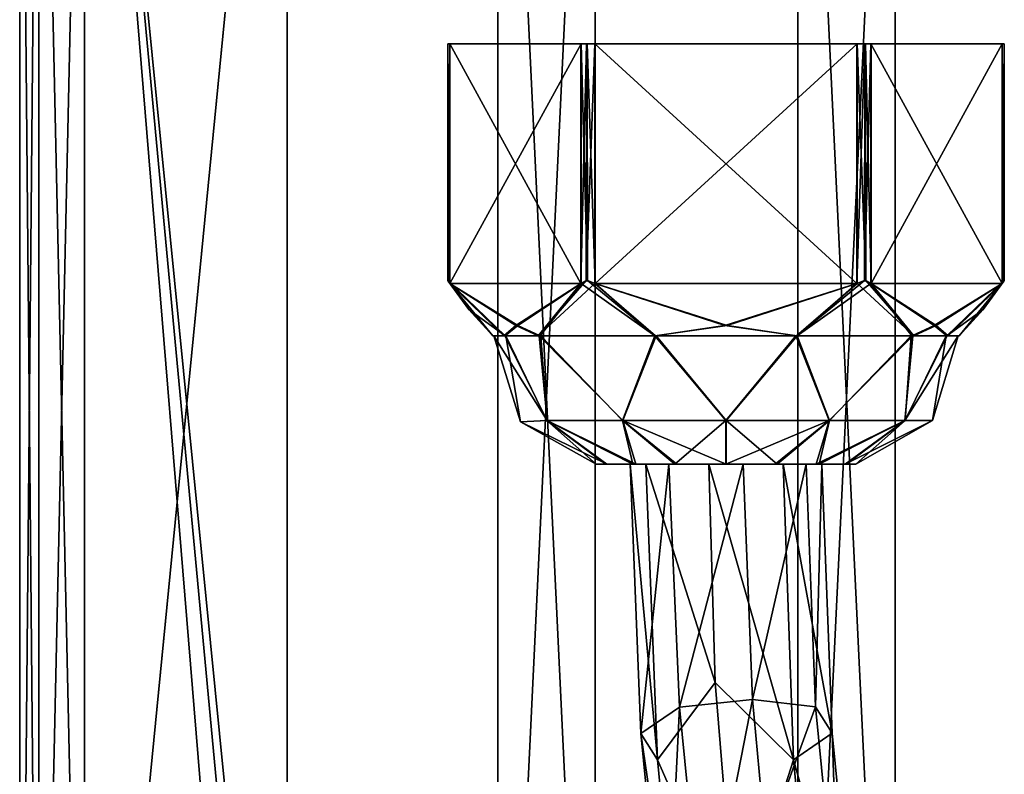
# Model space of a CAD drawing. Header units: millimetres. Extents: x -25 to 25, y -260 to 12.
# Tile 62 of 96: x -24 to 6, y -53 to -30. Entities that reach past the tile are written whole.
import ezdxf

# ---------------------------------------------------------------- set-up
doc = ezdxf.new("R2010")
doc.units = ezdxf.units.MM
doc.header["$LTSCALE"] = 65.185185
for name, color, linetype in [('10', 7, 'CONTINUOUS'), ('103', 7, 'CONTINUOUS'), ('1043', 7, 'CONTINUOUS'), ('1044', 7, 'CONTINUOUS'), ('1046', 7, 'CONTINUOUS'), ('1047', 7, 'CONTINUOUS'), ('1053', 7, 'CONTINUOUS'), ('1054', 7, 'CONTINUOUS'), ('1055', 7, 'CONTINUOUS'), ('1057', 7, 'CONTINUOUS'), ('1088', 7, 'CONTINUOUS'), ('1089', 7, 'CONTINUOUS'), ('11', 7, 'CONTINUOUS'), ('2', 7, 'CONTINUOUS'), ('27', 7, 'CONTINUOUS'), ('28', 7, 'CONTINUOUS'), ('3', 7, 'CONTINUOUS'), ('33', 7, 'CONTINUOUS'), ('34', 7, 'CONTINUOUS'), ('45', 7, 'CONTINUOUS'), ('5', 7, 'CONTINUOUS'), ('55', 7, 'CONTINUOUS'), ('57', 7, 'CONTINUOUS'), ('58', 7, 'CONTINUOUS'), ('59', 7, 'CONTINUOUS'), ('6', 7, 'CONTINUOUS'), ('71', 7, 'CONTINUOUS'), ('72', 7, 'CONTINUOUS'), ('778', 7, 'CONTINUOUS'), ('779', 7, 'CONTINUOUS'), ('78', 7, 'CONTINUOUS'), ('780', 7, 'CONTINUOUS'), ('781', 7, 'CONTINUOUS'), ('782', 7, 'CONTINUOUS'), ('783', 7, 'CONTINUOUS'), ('784', 7, 'CONTINUOUS'), ('785', 7, 'CONTINUOUS'), ('786', 7, 'CONTINUOUS'), ('787', 7, 'CONTINUOUS'), ('788', 7, 'CONTINUOUS'), ('789', 7, 'CONTINUOUS'), ('79', 7, 'CONTINUOUS'), ('790', 7, 'CONTINUOUS'), ('791', 7, 'CONTINUOUS'), ('792', 7, 'CONTINUOUS'), ('793', 7, 'CONTINUOUS'), ('87', 7, 'CONTINUOUS'), ('9', 7, 'CONTINUOUS')]:
    doc.layers.add(name, color=color, linetype=linetype)

msp = doc.modelspace()

# ---------------------------------------------------------------- linework, layer by layer
at = {"layer": '10', "color": 7, "linetype": 'CONTINUOUS'}
for points in [[(2.5, -10.2, -22.5), (2.5, -73, -22.5), (-0.5, -10.2, -22.5), (2.5, -10.2, -22.5)], [(-0.5, -10.2, -22.5), (2.5, -73, -22.5), (-0.5, -73, -22.5), (-0.5, -10.2, -22.5)]]:
    msp.add_3dface(points, dxfattribs=at)
at = {"layer": '103', "color": 7, "linetype": 'CONTINUOUS'}
for points in [[(-24.5, -74, -20.5), (-24.5, -10, -20.5), (-23.914, -10, -21.914), (-24.5, -74, -20.5)], [(-23.914, -74, -21.914), (-24.5, -74, -20.5), (-23.914, -10, -21.914), (-23.914, -74, -21.914)], [(-22.5, -74, -22.5), (-23.914, -74, -21.914), (-22.5, -10, -22.5), (-22.5, -74, -22.5)], [(-22.5, -10, -22.5), (-23.914, -74, -21.914), (-23.914, -10, -21.914), (-22.5, -10, -22.5)]]:
    msp.add_3dface(points, dxfattribs=at)
at = {"layer": '1043', "color": 7, "linetype": 'CONTINUOUS'}
for points in [[(2.5, -10.2, 157.8), (2.5, -73, 157.8), (2.5, -10.2, 134), (2.5, -10.2, 157.8)], [(2.5, -10.2, 134), (2.5, -73, 157.8), (2.5, -73, 134), (2.5, -10.2, 134)]]:
    msp.add_3dface(points, dxfattribs=at)
at = {"layer": '1044', "color": 7, "linetype": 'CONTINUOUS'}
for points in [[(-0.5, -73, 157.8), (-0.5, -10.2, 157.8), (-0.5, -73, 134), (-0.5, -73, 157.8)], [(-0.5, -73, 134), (-0.5, -10.2, 157.8), (-0.5, -10.2, 134), (-0.5, -73, 134)]]:
    msp.add_3dface(points, dxfattribs=at)
at = {"layer": '1046', "color": 7, "linetype": 'CONTINUOUS'}
for points in [[(2.5, -73, 157.8), (2.5, -10.2, 157.8), (-0.5, -73, 157.8), (2.5, -73, 157.8)], [(-0.5, -73, 157.8), (2.5, -10.2, 157.8), (-0.5, -10.2, 157.8), (-0.5, -73, 157.8)]]:
    msp.add_3dface(points, dxfattribs=at)
at = {"layer": '1047', "color": 7, "linetype": 'CONTINUOUS'}
for points in [[(2.5, -10.2, 134), (2.5, -73, 134), (-0.5, -10.2, 134), (2.5, -10.2, 134)], [(2.5, -73, 134), (-0.5, -73, 134), (-0.5, -10.2, 134), (2.5, -73, 134)]]:
    msp.add_3dface(points, dxfattribs=at)
at = {"layer": '1053', "color": 7, "linetype": 'CONTINUOUS'}
for points in [[(-6.75, -10.2, 157.8), (-6.75, -73, 157.8), (-6.75, -10.2, 134), (-6.75, -10.2, 157.8)], [(-6.75, -10.2, 134), (-6.75, -73, 157.8), (-6.75, -73, 134), (-6.75, -10.2, 134)]]:
    msp.add_3dface(points, dxfattribs=at)
at = {"layer": '1054', "color": 7, "linetype": 'CONTINUOUS'}
for points in [[(-9.75, -73, 157.8), (-9.75, -10.2, 157.8), (-9.75, -73, 134), (-9.75, -73, 157.8)], [(-9.75, -73, 134), (-9.75, -10.2, 157.8), (-9.75, -10.2, 134), (-9.75, -73, 134)]]:
    msp.add_3dface(points, dxfattribs=at)
at = {"layer": '1055', "color": 7, "linetype": 'CONTINUOUS'}
for points in [[(-6.75, -73, 157.8), (-6.75, -10.2, 157.8), (-9.75, -73, 157.8), (-6.75, -73, 157.8)], [(-9.75, -73, 157.8), (-6.75, -10.2, 157.8), (-9.75, -10.2, 157.8), (-9.75, -73, 157.8)]]:
    msp.add_3dface(points, dxfattribs=at)
at = {"layer": '1057', "color": 7, "linetype": 'CONTINUOUS'}
for points in [[(-6.75, -10.2, 134), (-6.75, -73, 134), (-9.75, -10.2, 134), (-6.75, -10.2, 134)], [(-6.75, -73, 134), (-9.75, -73, 134), (-9.75, -10.2, 134), (-6.75, -73, 134)]]:
    msp.add_3dface(points, dxfattribs=at)
at = {"layer": '1088', "color": 7, "linetype": 'CONTINUOUS'}
for points in [[(-9.06, -42.354, 175.006), (-8.235, -42.315, 178.192), (-9.878, -39.7, 175.006), (-9.06, -42.354, 175.006)], [(-9.878, -39.7, 175.006), (-8.235, -42.315, 178.192), (-9.535, -39.7, 177.189), (-9.878, -39.7, 175.006)], [(-9.535, -39.7, 177.189), (-8.235, -42.315, 178.192), (-8.48, -39.7, 179.25), (-9.535, -39.7, 177.189)], [(-8.235, -42.315, 178.192), (-5.9, -42.315, 180.523), (-8.48, -39.7, 179.25), (-8.235, -42.315, 178.192)], [(-8.48, -39.7, 179.25), (-5.9, -42.315, 180.523), (-4.867, -39.7, 181.83), (-8.48, -39.7, 179.25)], [(-5.9, -42.315, 180.523), (-2.712, -42.315, 181.374), (-4.867, -39.7, 181.83), (-5.9, -42.315, 180.523)], [(-4.867, -39.7, 181.83), (-2.712, -42.315, 181.374), (-0.524, -39.7, 181.816), (-4.867, -39.7, 181.83)], [(-2.712, -42.315, 181.374), (0.474, -42.315, 180.517), (-0.524, -39.7, 181.816), (-2.712, -42.315, 181.374)], [(-0.524, -39.7, 181.816), (0.474, -42.315, 180.517), (2.998, -39.7, 179.313), (-0.524, -39.7, 181.816)], [(0.474, -42.315, 180.517), (2.805, -42.315, 178.182), (2.998, -39.7, 179.313), (0.474, -42.315, 180.517)], [(2.805, -42.315, 178.182), (3.655, -42.317, 174.994), (4.075, -39.7, 177.266), (2.805, -42.315, 178.182)], [(2.998, -39.7, 179.313), (2.805, -42.315, 178.182), (4.075, -39.7, 177.266), (2.998, -39.7, 179.313)], [(4.075, -39.7, 177.266), (3.655, -42.317, 174.994), (4.443, -39.7, 174.994), (4.075, -39.7, 177.266)], [(-9.06, -42.354, 175.006), (-6.391, -43.666, 176.582), (-8.235, -42.315, 178.192), (-9.06, -42.354, 175.006)], [(-6.717, -43.666, 175.003), (-6.391, -43.666, 176.582), (-9.06, -42.354, 175.006), (-6.717, -43.666, 175.003)], [(-6.391, -43.666, 176.582), (-5.502, -43.666, 177.872), (-8.235, -42.315, 178.192), (-6.391, -43.666, 176.582)], [(-8.235, -42.315, 178.192), (-5.502, -43.666, 177.872), (-5.9, -42.315, 180.523), (-8.235, -42.315, 178.192)], [(-4.234, -43.666, 178.701), (-2.714, -43.666, 179), (-5.9, -42.315, 180.523), (-4.234, -43.666, 178.701)], [(-5.9, -42.315, 180.523), (-2.714, -43.666, 179), (-2.712, -42.315, 181.374), (-5.9, -42.315, 180.523)], [(-5.502, -43.666, 177.872), (-4.234, -43.666, 178.701), (-5.9, -42.315, 180.523), (-5.502, -43.666, 177.872)], [(-2.714, -43.666, 179), (-1.135, -43.666, 178.674), (-2.712, -42.315, 181.374), (-2.714, -43.666, 179)], [(-2.712, -42.315, 181.374), (-1.135, -43.666, 178.674), (0.474, -42.315, 180.517), (-2.712, -42.315, 181.374)], [(-1.135, -43.666, 178.674), (0.156, -43.666, 177.782), (0.474, -42.315, 180.517), (-1.135, -43.666, 178.674)], [(0.156, -43.666, 177.782), (0.985, -43.666, 176.514), (2.805, -42.315, 178.182), (0.156, -43.666, 177.782)], [(0.474, -42.315, 180.517), (0.156, -43.666, 177.782), (2.805, -42.315, 178.182), (0.474, -42.315, 180.517)], [(0.985, -43.666, 176.514), (1.283, -43.666, 174.997), (2.805, -42.315, 178.182), (0.985, -43.666, 176.514)], [(2.805, -42.315, 178.182), (1.283, -43.666, 174.997), (3.655, -42.317, 174.994), (2.805, -42.315, 178.182)]]:
    msp.add_3dface(points, dxfattribs=at)
at = {"layer": '1089', "color": 7, "linetype": 'CONTINUOUS'}
for points in [[(-9.06, -42.354, 175.006), (-9.878, -39.7, 175.006), (-9.51, -39.7, 172.734), (-9.06, -42.354, 175.006)], [(-8.24, -42.315, 171.818), (-9.06, -42.354, 175.006), (-9.51, -39.7, 172.734), (-8.24, -42.315, 171.818)], [(-8.433, -39.7, 170.687), (-8.24, -42.315, 171.818), (-9.51, -39.7, 172.734), (-8.433, -39.7, 170.687)], [(-5.909, -42.315, 169.483), (-8.24, -42.315, 171.818), (-8.433, -39.7, 170.687), (-5.909, -42.315, 169.483)], [(-4.911, -39.7, 168.184), (-5.909, -42.315, 169.483), (-8.433, -39.7, 170.687), (-4.911, -39.7, 168.184)], [(-2.723, -42.315, 168.626), (-5.909, -42.315, 169.483), (-4.911, -39.7, 168.184), (-2.723, -42.315, 168.626)], [(-0.568, -39.7, 168.17), (-2.723, -42.315, 168.626), (-4.911, -39.7, 168.184), (-0.568, -39.7, 168.17)], [(0.465, -42.315, 169.477), (-2.723, -42.315, 168.626), (-0.568, -39.7, 168.17), (0.465, -42.315, 169.477)], [(3.045, -39.7, 170.75), (0.465, -42.315, 169.477), (-0.568, -39.7, 168.17), (3.045, -39.7, 170.75)], [(2.8, -42.315, 171.808), (0.465, -42.315, 169.477), (3.045, -39.7, 170.75), (2.8, -42.315, 171.808)], [(4.443, -39.7, 174.994), (3.655, -42.317, 174.994), (2.8, -42.315, 171.808), (4.443, -39.7, 174.994)], [(4.443, -39.7, 174.994), (2.8, -42.315, 171.808), (4.1, -39.7, 172.811), (4.443, -39.7, 174.994)], [(4.1, -39.7, 172.811), (2.8, -42.315, 171.808), (3.045, -39.7, 170.75), (4.1, -39.7, 172.811)], [(-6.717, -43.666, 175.003), (-9.06, -42.354, 175.006), (-8.24, -42.315, 171.818), (-6.717, -43.666, 175.003)], [(-6.717, -43.666, 175.003), (-8.24, -42.315, 171.818), (-6.42, -43.666, 173.486), (-6.717, -43.666, 175.003)], [(-8.24, -42.315, 171.818), (-5.909, -42.315, 169.483), (-5.591, -43.666, 172.218), (-8.24, -42.315, 171.818)], [(-6.42, -43.666, 173.486), (-8.24, -42.315, 171.818), (-5.591, -43.666, 172.218), (-6.42, -43.666, 173.486)], [(-5.909, -42.315, 169.483), (-2.723, -42.315, 168.626), (-4.3, -43.666, 171.326), (-5.909, -42.315, 169.483)], [(-5.591, -43.666, 172.218), (-5.909, -42.315, 169.483), (-4.3, -43.666, 171.326), (-5.591, -43.666, 172.218)], [(-2.723, -42.315, 168.626), (-2.721, -43.666, 171), (-4.3, -43.666, 171.326), (-2.723, -42.315, 168.626)], [(0.465, -42.315, 169.477), (-2.721, -43.666, 171), (-2.723, -42.315, 168.626), (0.465, -42.315, 169.477)], [(-1.201, -43.666, 171.299), (-2.721, -43.666, 171), (0.465, -42.315, 169.477), (-1.201, -43.666, 171.299)], [(0.067, -43.666, 172.128), (-1.201, -43.666, 171.299), (0.465, -42.315, 169.477), (0.067, -43.666, 172.128)], [(0.956, -43.666, 173.418), (0.067, -43.666, 172.128), (2.8, -42.315, 171.808), (0.956, -43.666, 173.418)], [(2.8, -42.315, 171.808), (0.067, -43.666, 172.128), (0.465, -42.315, 169.477), (2.8, -42.315, 171.808)], [(3.655, -42.317, 174.994), (0.956, -43.666, 173.418), (2.8, -42.315, 171.808), (3.655, -42.317, 174.994)], [(3.655, -42.317, 174.994), (1.283, -43.666, 174.997), (0.956, -43.666, 173.418), (3.655, -42.317, 174.994)]]:
    msp.add_3dface(points, dxfattribs=at)
at = {"layer": '11', "color": 7, "linetype": 'CONTINUOUS'}
for points in [[(-9.75, -73, -22.5), (-9.75, -10.2, -22.5), (-6.75, -73, -22.5), (-9.75, -73, -22.5)], [(-6.75, -73, -22.5), (-9.75, -10.2, -22.5), (-6.75, -10.2, -22.5), (-6.75, -73, -22.5)]]:
    msp.add_3dface(points, dxfattribs=at)
at = {"layer": '2', "color": 7, "linetype": 'CONTINUOUS'}
for points in [[(-0.5, -73, 116), (2.5, -73, 116), (2.5, -10.2, 116), (-0.5, -73, 116)], [(-0.5, -10.2, 116), (-0.5, -73, 116), (2.5, -10.2, 116), (-0.5, -10.2, 116)]]:
    msp.add_3dface(points, dxfattribs=at)
at = {"layer": '27', "color": 7, "linetype": 'CONTINUOUS'}
for points in [[(-6.75, -73, -22.5), (-6.75, -10.2, -22.5), (-6.75, -69.5, -19.808), (-6.75, -73, -22.5)], [(-6.75, -69.5, -19.808), (-6.75, -10.2, -22.5), (-6.75, -10.2, 116), (-6.75, -69.5, -19.808)], [(-6.75, -69.5, -19.808), (-6.75, -10.2, 116), (-6.75, -69.5, -11.808), (-6.75, -69.5, -19.808)], [(-6.75, -69.5, 6), (-6.75, -73, -11.808), (-6.75, -10.2, 116), (-6.75, -69.5, 6)], [(-6.75, -69.5, 14), (-6.75, -69.5, 6), (-6.75, -10.2, 116), (-6.75, -69.5, 14)], [(-6.75, -10.2, 116), (-6.75, -73, -11.808), (-6.75, -69.5, -11.808), (-6.75, -10.2, 116)], [(-6.75, -73, 14), (-6.75, -69.5, 14), (-6.75, -10.2, 116), (-6.75, -73, 14)], [(-6.75, -69.5, 31), (-6.75, -73, 14), (-6.75, -10.2, 116), (-6.75, -69.5, 31)], [(-6.75, -69.5, 39), (-6.75, -69.5, 31), (-6.75, -10.2, 116), (-6.75, -69.5, 39)], [(-6.75, -73, 39), (-6.75, -69.5, 39), (-6.75, -10.2, 116), (-6.75, -73, 39)], [(-6.75, -73, 116), (-6.75, -73, 39), (-6.75, -10.2, 116), (-6.75, -73, 116)]]:
    msp.add_3dface(points, dxfattribs=at)
at = {"layer": '28', "color": 7, "linetype": 'CONTINUOUS'}
for points in [[(-6.75, -10.2, 197.8), (-6.75, -10.2, 222.5), (-6.75, -73, 222.5), (-6.75, -10.2, 197.8)], [(-6.75, -10.2, 197.8), (-6.75, -73, 222.5), (-6.75, -69.5, 219.808), (-6.75, -10.2, 197.8)], [(-6.75, -73, 197.8), (-6.75, -10.2, 197.8), (-6.75, -73, 211.808), (-6.75, -73, 197.8)], [(-6.75, -73, 211.808), (-6.75, -10.2, 197.8), (-6.75, -69.5, 211.808), (-6.75, -73, 211.808)], [(-6.75, -69.5, 211.808), (-6.75, -10.2, 197.8), (-6.75, -69.5, 219.808), (-6.75, -69.5, 211.808)]]:
    msp.add_3dface(points, dxfattribs=at)
at = {"layer": '3', "color": 7, "linetype": 'CONTINUOUS'}
for points in [[(-9.75, -10.2, 116), (-9.75, -73, 116), (-6.75, -10.2, 116), (-9.75, -10.2, 116)], [(-9.75, -73, 116), (-6.75, -73, 116), (-6.75, -10.2, 116), (-9.75, -73, 116)]]:
    msp.add_3dface(points, dxfattribs=at)
at = {"layer": '33', "color": 7, "linetype": 'CONTINUOUS'}
for points in [[(-9.75, -10.2, 116), (-9.75, -10.2, -22.5), (-9.75, -73, 116), (-9.75, -10.2, 116)], [(-9.75, -10.2, -22.5), (-9.75, -73, -22.5), (-9.75, -73, -19.808), (-9.75, -10.2, -22.5)], [(-9.75, -10.2, -22.5), (-9.75, -73, -19.808), (-9.75, -69.5, -19.808), (-9.75, -10.2, -22.5)], [(-9.75, -10.2, -22.5), (-9.75, -69.5, -19.808), (-9.75, -69.5, -11.808), (-9.75, -10.2, -22.5)], [(-9.75, -10.2, -22.5), (-9.75, -69.5, -11.808), (-9.75, -73, 6), (-9.75, -10.2, -22.5)], [(-9.75, -73, 116), (-9.75, -10.2, -22.5), (-9.75, -69.5, 39), (-9.75, -73, 116)], [(-9.75, -69.5, 39), (-9.75, -10.2, -22.5), (-9.75, -69.5, 31), (-9.75, -69.5, 39)], [(-9.75, -69.5, 31), (-9.75, -10.2, -22.5), (-9.75, -73, 31), (-9.75, -69.5, 31)], [(-9.75, -73, 31), (-9.75, -10.2, -22.5), (-9.75, -69.5, 14), (-9.75, -73, 31)], [(-9.75, -69.5, 14), (-9.75, -10.2, -22.5), (-9.75, -69.5, 6), (-9.75, -69.5, 14)], [(-9.75, -69.5, 6), (-9.75, -10.2, -22.5), (-9.75, -73, 6), (-9.75, -69.5, 6)]]:
    msp.add_3dface(points, dxfattribs=at)
at = {"layer": '34', "color": 7, "linetype": 'CONTINUOUS'}
for points in [[(-9.75, -73, 222.5), (-9.75, -10.2, 222.5), (-9.75, -73, 219.808), (-9.75, -73, 222.5)], [(-9.75, -73, 197.8), (-9.75, -10.2, 222.5), (-9.75, -10.2, 197.8), (-9.75, -73, 197.8)], [(-9.75, -10.2, 222.5), (-9.75, -73, 197.8), (-9.75, -69.5, 211.808), (-9.75, -10.2, 222.5)], [(-9.75, -10.2, 222.5), (-9.75, -69.5, 211.808), (-9.75, -69.5, 219.808), (-9.75, -10.2, 222.5)], [(-9.75, -73, 219.808), (-9.75, -10.2, 222.5), (-9.75, -69.5, 219.808), (-9.75, -73, 219.808)]]:
    msp.add_3dface(points, dxfattribs=at)
at = {"layer": '45', "color": 7, "linetype": 'CONTINUOUS'}
for points in [[(-24.5, -10, 220.5), (-24.5, -2.2, -22.322), (-24.5, -74, 220.5), (-24.5, -10, 220.5)], [(-24.5, -74, 220.5), (-24.5, -2.2, -22.322), (-24.5, -10, -20.5), (-24.5, -74, 220.5)], [(-24.5, -74, -20.5), (-24.5, -74, 220.5), (-24.5, -10, -20.5), (-24.5, -74, -20.5)]]:
    msp.add_3dface(points, dxfattribs=at)
at = {"layer": '5', "color": 7, "linetype": 'CONTINUOUS'}
for points in [[(2.5, -10.2, 116), (2.5, -73, 116), (2.5, -73, -22.5), (2.5, -10.2, 116)], [(2.5, -10.2, 116), (2.5, -73, -22.5), (2.5, -10.2, -22.5), (2.5, -10.2, 116)]]:
    msp.add_3dface(points, dxfattribs=at)
at = {"layer": '55', "color": 7, "linetype": 'CONTINUOUS'}
for points in [[(-16.25, -10.2, -22.5), (-16.25, -10.2, 222.5), (-16.25, -73, -22.5), (-16.25, -10.2, -22.5)], [(-16.25, -10.2, 222.5), (-16.25, -73, 222.5), (-16.25, -73, 114.475), (-16.25, -10.2, 222.5)], [(-16.25, -10.2, 222.5), (-16.25, -73, 114.475), (-16.25, -69.5, 114.475), (-16.25, -10.2, 222.5)], [(-16.25, -73, -22.5), (-16.25, -10.2, 222.5), (-16.25, -69.5, 85.525), (-16.25, -73, -22.5)], [(-16.25, -69.5, 85.525), (-16.25, -10.2, 222.5), (-16.25, -69.5, 93.475), (-16.25, -69.5, 85.525)], [(-16.25, -69.5, 93.475), (-16.25, -10.2, 222.5), (-16.25, -73, 93.475), (-16.25, -69.5, 93.475)], [(-16.25, -73, 93.475), (-16.25, -10.2, 222.5), (-16.25, -69.5, 106.525), (-16.25, -73, 93.475)], [(-16.25, -69.5, 106.525), (-16.25, -10.2, 222.5), (-16.25, -69.5, 114.475), (-16.25, -69.5, 106.525)]]:
    msp.add_3dface(points, dxfattribs=at)
at = {"layer": '57', "color": 7, "linetype": 'CONTINUOUS'}
for points in [[(-22.5, -74, 222.5), (-16.245, -10.099, 222.5), (-22.5, -10, 222.5), (-22.5, -74, 222.5)], [(-16.25, -10.2, 222.5), (-16.245, -10.099, 222.5), (-22.5, -74, 222.5), (-16.25, -10.2, 222.5)], [(-16.25, -10.2, 222.5), (-22.5, -74, 222.5), (-16.25, -73, 222.5), (-16.25, -10.2, 222.5)]]:
    msp.add_3dface(points, dxfattribs=at)
at = {"layer": '58', "color": 7, "linetype": 'CONTINUOUS'}
for points in [[(-6.75, -73, 222.5), (-6.75, -10.2, 222.5), (-9.75, -73, 222.5), (-6.75, -73, 222.5)], [(-9.75, -73, 222.5), (-6.75, -10.2, 222.5), (-9.75, -10.2, 222.5), (-9.75, -73, 222.5)]]:
    msp.add_3dface(points, dxfattribs=at)
at = {"layer": '59', "color": 7, "linetype": 'CONTINUOUS'}
for points in [[(-0.5, -73, 222.5), (2.5, -10.2, 222.5), (-0.5, -10.2, 222.5), (-0.5, -73, 222.5)], [(2.5, -10.2, 222.5), (-0.5, -73, 222.5), (2.5, -73, 222.5), (2.5, -10.2, 222.5)]]:
    msp.add_3dface(points, dxfattribs=at)
at = {"layer": '6', "color": 7, "linetype": 'CONTINUOUS'}
for points in [[(2.5, -10.2, 197.8), (2.5, -10.2, 222.5), (2.5, -73, 222.5), (2.5, -10.2, 197.8)], [(2.5, -10.2, 197.8), (2.5, -73, 222.5), (2.5, -73, 197.8), (2.5, -10.2, 197.8)]]:
    msp.add_3dface(points, dxfattribs=at)
at = {"layer": '71', "color": 7, "linetype": 'CONTINUOUS'}
for points in [[(-6.75, -10.2, 197.8), (-6.75, -73, 197.8), (-9.75, -10.2, 197.8), (-6.75, -10.2, 197.8)], [(-6.75, -73, 197.8), (-9.75, -73, 197.8), (-9.75, -10.2, 197.8), (-6.75, -73, 197.8)]]:
    msp.add_3dface(points, dxfattribs=at)
at = {"layer": '72', "color": 7, "linetype": 'CONTINUOUS'}
for points in [[(2.5, -10.2, 197.8), (2.5, -73, 197.8), (-0.5, -10.2, 197.8), (2.5, -10.2, 197.8)], [(2.5, -73, 197.8), (-0.5, -73, 197.8), (-0.5, -10.2, 197.8), (2.5, -73, 197.8)]]:
    msp.add_3dface(points, dxfattribs=at)
at = {"layer": '778', "color": 7, "linetype": 'CONTINUOUS'}
for points in [[(-6.765, -30.7, 167.503), (1.317, -30.7, 167.497), (1.317, -38.092, 167.497), (-6.765, -30.7, 167.503)], [(-6.765, -38.092, 167.503), (-6.765, -30.7, 167.503), (1.317, -38.092, 167.497), (-6.765, -38.092, 167.503)], [(-2.751, -39.384, 167.5), (-6.765, -38.092, 167.503), (1.317, -38.092, 167.497), (-2.751, -39.384, 167.5)]]:
    msp.add_3dface(points, dxfattribs=at)
at = {"layer": '779', "color": 7, "linetype": 'CONTINUOUS'}
for points in [[(-7.198, -38.092, 167.754), (-11.234, -38.092, 174.757), (-11.234, -30.7, 174.757), (-7.198, -38.092, 167.754)], [(-7.198, -30.7, 167.754), (-7.198, -38.092, 167.754), (-11.234, -30.7, 174.757), (-7.198, -30.7, 167.754)], [(-7.198, -38.092, 167.754), (-9.197, -39.384, 171.223), (-11.234, -38.092, 174.757), (-7.198, -38.092, 167.754)]]:
    msp.add_3dface(points, dxfattribs=at)
at = {"layer": '78', "color": 7, "linetype": 'CONTINUOUS'}
for points in [[(-0.5, -73, 116), (-0.5, -10.2, 116), (-0.5, -10.2, -22.5), (-0.5, -73, 116)], [(-0.5, -73, 116), (-0.5, -10.2, -22.5), (-0.5, -73, -22.5), (-0.5, -73, 116)]]:
    msp.add_3dface(points, dxfattribs=at)
at = {"layer": '780', "color": 7, "linetype": 'CONTINUOUS'}
for points in [[(-11.233, -30.7, 175.257), (-11.233, -38.092, 175.257), (-7.186, -30.7, 182.254), (-11.233, -30.7, 175.257)], [(-11.233, -38.092, 175.257), (-7.186, -38.092, 182.254), (-7.186, -30.7, 182.254), (-11.233, -38.092, 175.257)], [(-11.233, -38.092, 175.257), (-9.137, -39.383, 178.882), (-7.186, -38.092, 182.254), (-11.233, -38.092, 175.257)]]:
    msp.add_3dface(points, dxfattribs=at)
at = {"layer": '781', "color": 7, "linetype": 'CONTINUOUS'}
for points in [[(-6.752, -38.092, 182.503), (1.33, -38.092, 182.497), (1.33, -30.7, 182.497), (-6.752, -38.092, 182.503)], [(-6.752, -30.7, 182.503), (-6.752, -38.092, 182.503), (1.33, -30.7, 182.497), (-6.752, -30.7, 182.503)], [(-6.752, -38.092, 182.503), (-2.684, -39.384, 182.5), (1.33, -38.092, 182.497), (-6.752, -38.092, 182.503)]]:
    msp.add_3dface(points, dxfattribs=at)
at = {"layer": '782', "color": 7, "linetype": 'CONTINUOUS'}
for points in [[(1.763, -38.092, 182.246), (5.799, -38.092, 175.243), (5.799, -30.7, 175.243), (1.763, -38.092, 182.246)], [(1.763, -30.7, 182.246), (1.763, -38.092, 182.246), (5.799, -30.7, 175.243), (1.763, -30.7, 182.246)], [(1.763, -38.092, 182.246), (3.762, -39.384, 178.777), (5.799, -38.092, 175.243), (1.763, -38.092, 182.246)]]:
    msp.add_3dface(points, dxfattribs=at)
at = {"layer": '783', "color": 7, "linetype": 'CONTINUOUS'}
for points in [[(1.751, -38.092, 167.746), (1.751, -30.7, 167.746), (5.798, -38.092, 174.743), (1.751, -38.092, 167.746)], [(5.798, -38.092, 174.743), (1.751, -30.7, 167.746), (5.798, -30.7, 174.743), (5.798, -38.092, 174.743)], [(1.751, -38.092, 167.746), (5.798, -38.092, 174.743), (3.702, -39.383, 171.118), (1.751, -38.092, 167.746)]]:
    msp.add_3dface(points, dxfattribs=at)
at = {"layer": '784', "color": 7, "linetype": 'CONTINUOUS'}
for points in [[(-11.3, -37.995, 175.007), (-10.653, -38.888, 175.007), (-9.533, -39.7, 177.287), (-11.3, -37.995, 175.007)], [(-11.283, -38.02, 175.136), (-11.3, -37.995, 175.007), (-9.533, -39.7, 177.287), (-11.283, -38.02, 175.136)], [(-11.233, -38.092, 175.257), (-11.283, -38.02, 175.136), (-9.533, -39.7, 177.287), (-11.233, -38.092, 175.257)], [(-9.137, -39.383, 178.882), (-11.233, -38.092, 175.257), (-9.533, -39.7, 177.287), (-9.137, -39.383, 178.882)], [(-7.186, -38.092, 182.254), (-9.137, -39.383, 178.882), (-8.448, -39.7, 179.34), (-7.186, -38.092, 182.254)], [(-4.908, -39.7, 181.847), (-7.186, -38.092, 182.254), (-8.448, -39.7, 179.34), (-4.908, -39.7, 181.847)], [(-6.993, -37.996, 182.442), (-7.186, -38.092, 182.254), (-4.908, -39.7, 181.847), (-6.993, -37.996, 182.442)], [(-6.752, -38.092, 182.503), (-6.993, -37.996, 182.442), (-4.908, -39.7, 181.847), (-6.752, -38.092, 182.503)], [(-2.684, -39.384, 182.5), (-6.752, -38.092, 182.503), (-4.908, -39.7, 181.847), (-2.684, -39.384, 182.5)], [(1.33, -38.092, 182.497), (-2.684, -39.384, 182.5), (-0.548, -39.7, 181.853), (1.33, -38.092, 182.497)], [(3.075, -39.7, 179.257), (1.33, -38.092, 182.497), (-0.548, -39.7, 181.853), (3.075, -39.7, 179.257)], [(1.59, -37.996, 182.424), (1.33, -38.092, 182.497), (3.075, -39.7, 179.257), (1.59, -37.996, 182.424)], [(1.763, -38.092, 182.246), (1.59, -37.996, 182.424), (3.075, -39.7, 179.257), (1.763, -38.092, 182.246)], [(3.762, -39.384, 178.777), (1.763, -38.092, 182.246), (3.075, -39.7, 179.257), (3.762, -39.384, 178.777)], [(5.799, -38.092, 175.243), (3.762, -39.384, 178.777), (4.131, -39.7, 177.186), (5.799, -38.092, 175.243)], [(4.471, -39.7, 174.994), (5.799, -38.092, 175.243), (4.131, -39.7, 177.186), (4.471, -39.7, 174.994)], [(4.471, -39.7, 174.994), (5.218, -38.888, 174.993), (5.849, -38.019, 175.121), (4.471, -39.7, 174.994)], [(5.799, -38.092, 175.243), (4.471, -39.7, 174.994), (5.849, -38.019, 175.121), (5.799, -38.092, 175.243)], [(5.218, -38.888, 174.993), (5.865, -37.995, 174.993), (5.849, -38.019, 175.121), (5.218, -38.888, 174.993)], [(-10.653, -38.888, 175.007), (-9.906, -39.7, 175.006), (-9.533, -39.7, 177.287), (-10.653, -38.888, 175.007)], [(-8.448, -39.7, 179.34), (-9.137, -39.383, 178.882), (-9.533, -39.7, 177.287), (-8.448, -39.7, 179.34)], [(-0.548, -39.7, 181.853), (-2.684, -39.384, 182.5), (-4.908, -39.7, 181.847), (-0.548, -39.7, 181.853)], [(4.131, -39.7, 177.186), (3.762, -39.384, 178.777), (3.075, -39.7, 179.257), (4.131, -39.7, 177.186)]]:
    msp.add_3dface(points, dxfattribs=at)
at = {"layer": '785', "color": 7, "linetype": 'CONTINUOUS'}
for points in [[(-11.3, -37.995, 175.007), (-11.284, -38.019, 174.879), (-10.653, -38.888, 175.007), (-11.3, -37.995, 175.007)], [(-11.284, -38.019, 174.879), (-11.234, -38.092, 174.757), (-9.906, -39.7, 175.006), (-11.284, -38.019, 174.879)], [(-10.653, -38.888, 175.007), (-11.284, -38.019, 174.879), (-9.906, -39.7, 175.006), (-10.653, -38.888, 175.007)], [(-11.234, -38.092, 174.757), (-9.197, -39.384, 171.223), (-9.566, -39.7, 172.814), (-11.234, -38.092, 174.757)], [(-9.906, -39.7, 175.006), (-11.234, -38.092, 174.757), (-9.566, -39.7, 172.814), (-9.906, -39.7, 175.006)], [(-9.197, -39.384, 171.223), (-7.198, -38.092, 167.754), (-8.51, -39.7, 170.743), (-9.197, -39.384, 171.223)], [(-7.025, -37.996, 167.576), (-6.765, -38.092, 167.503), (-8.51, -39.7, 170.743), (-7.025, -37.996, 167.576)], [(-7.198, -38.092, 167.754), (-7.025, -37.996, 167.576), (-8.51, -39.7, 170.743), (-7.198, -38.092, 167.754)], [(-8.51, -39.7, 170.743), (-6.765, -38.092, 167.503), (-4.887, -39.7, 168.147), (-8.51, -39.7, 170.743)], [(-6.765, -38.092, 167.503), (-2.751, -39.384, 167.5), (-4.887, -39.7, 168.147), (-6.765, -38.092, 167.503)], [(-2.751, -39.384, 167.5), (1.317, -38.092, 167.497), (-0.527, -39.7, 168.153), (-2.751, -39.384, 167.5)], [(1.317, -38.092, 167.497), (1.558, -37.996, 167.558), (-0.527, -39.7, 168.153), (1.317, -38.092, 167.497)], [(1.558, -37.996, 167.558), (1.751, -38.092, 167.746), (-0.527, -39.7, 168.153), (1.558, -37.996, 167.558)], [(-0.527, -39.7, 168.153), (1.751, -38.092, 167.746), (3.013, -39.7, 170.66), (-0.527, -39.7, 168.153)], [(3.013, -39.7, 170.66), (1.751, -38.092, 167.746), (3.702, -39.383, 171.118), (3.013, -39.7, 170.66)], [(5.798, -38.092, 174.743), (4.098, -39.7, 172.713), (3.702, -39.383, 171.118), (5.798, -38.092, 174.743)], [(5.218, -38.888, 174.993), (4.098, -39.7, 172.713), (5.865, -37.995, 174.993), (5.218, -38.888, 174.993)], [(5.865, -37.995, 174.993), (4.098, -39.7, 172.713), (5.849, -38.019, 174.864), (5.865, -37.995, 174.993)], [(5.849, -38.019, 174.864), (4.098, -39.7, 172.713), (5.798, -38.092, 174.743), (5.849, -38.019, 174.864)], [(4.471, -39.7, 174.994), (4.098, -39.7, 172.713), (5.218, -38.888, 174.993), (4.471, -39.7, 174.994)], [(-9.566, -39.7, 172.814), (-9.197, -39.384, 171.223), (-8.51, -39.7, 170.743), (-9.566, -39.7, 172.814)], [(-4.887, -39.7, 168.147), (-2.751, -39.384, 167.5), (-0.527, -39.7, 168.153), (-4.887, -39.7, 168.147)], [(4.098, -39.7, 172.713), (3.013, -39.7, 170.66), (3.702, -39.383, 171.118), (4.098, -39.7, 172.713)]]:
    msp.add_3dface(points, dxfattribs=at)
at = {"layer": '786', "color": 7, "linetype": 'CONTINUOUS'}
for points in [[(5.849, -38.019, 174.864), (5.798, -38.092, 174.743), (5.865, -30.7, 174.993), (5.849, -38.019, 174.864)], [(5.865, -30.7, 174.993), (5.798, -38.092, 174.743), (5.798, -30.7, 174.743), (5.865, -30.7, 174.993)], [(5.849, -38.019, 175.121), (5.865, -37.995, 174.993), (5.799, -30.7, 175.243), (5.849, -38.019, 175.121)], [(5.799, -30.7, 175.243), (5.865, -37.995, 174.993), (5.865, -30.7, 174.993), (5.799, -30.7, 175.243)], [(5.799, -38.092, 175.243), (5.849, -38.019, 175.121), (5.799, -30.7, 175.243), (5.799, -38.092, 175.243)], [(5.865, -37.995, 174.993), (5.849, -38.019, 174.864), (5.865, -30.7, 174.993), (5.865, -37.995, 174.993)]]:
    msp.add_3dface(points, dxfattribs=at)
at = {"layer": '787', "color": 7, "linetype": 'CONTINUOUS'}
for points in [[(1.33, -38.092, 182.497), (1.59, -37.996, 182.424), (1.33, -30.7, 182.497), (1.33, -38.092, 182.497)], [(1.33, -30.7, 182.497), (1.59, -37.996, 182.424), (1.58, -30.7, 182.429), (1.33, -30.7, 182.497)], [(1.59, -37.996, 182.424), (1.763, -38.092, 182.246), (1.58, -30.7, 182.429), (1.59, -37.996, 182.424)], [(1.58, -30.7, 182.429), (1.763, -38.092, 182.246), (1.763, -30.7, 182.246), (1.58, -30.7, 182.429)]]:
    msp.add_3dface(points, dxfattribs=at)
at = {"layer": '788', "color": 7, "linetype": 'CONTINUOUS'}
for points in [[(-7.186, -38.092, 182.254), (-6.993, -37.996, 182.442), (-7.186, -30.7, 182.254), (-7.186, -38.092, 182.254)], [(-7.186, -30.7, 182.254), (-6.993, -37.996, 182.442), (-7.003, -30.7, 182.437), (-7.186, -30.7, 182.254)], [(-6.993, -37.996, 182.442), (-6.752, -38.092, 182.503), (-7.003, -30.7, 182.437), (-6.993, -37.996, 182.442)], [(-7.003, -30.7, 182.437), (-6.752, -38.092, 182.503), (-6.752, -30.7, 182.503), (-7.003, -30.7, 182.437)]]:
    msp.add_3dface(points, dxfattribs=at)
at = {"layer": '789', "color": 7, "linetype": 'CONTINUOUS'}
for points in [[(-11.284, -38.019, 174.879), (-11.3, -37.995, 175.007), (-11.234, -30.7, 174.757), (-11.284, -38.019, 174.879)], [(-11.234, -30.7, 174.757), (-11.3, -37.995, 175.007), (-11.3, -30.7, 175.007), (-11.234, -30.7, 174.757)], [(-11.3, -30.7, 175.007), (-11.3, -37.995, 175.007), (-11.283, -38.02, 175.136), (-11.3, -30.7, 175.007)], [(-11.233, -30.7, 175.257), (-11.3, -30.7, 175.007), (-11.233, -38.092, 175.257), (-11.233, -30.7, 175.257)], [(-11.233, -38.092, 175.257), (-11.3, -30.7, 175.007), (-11.283, -38.02, 175.136), (-11.233, -38.092, 175.257)], [(-11.234, -38.092, 174.757), (-11.284, -38.019, 174.879), (-11.234, -30.7, 174.757), (-11.234, -38.092, 174.757)]]:
    msp.add_3dface(points, dxfattribs=at)
at = {"layer": '79', "color": 7, "linetype": 'CONTINUOUS'}
for points in [[(-0.5, -73, 222.5), (-0.5, -10.2, 222.5), (-0.5, -73, 197.8), (-0.5, -73, 222.5)], [(-0.5, -73, 197.8), (-0.5, -10.2, 222.5), (-0.5, -10.2, 197.8), (-0.5, -73, 197.8)]]:
    msp.add_3dface(points, dxfattribs=at)
at = {"layer": '790', "color": 7, "linetype": 'CONTINUOUS'}
for points in [[(-7.025, -37.996, 167.576), (-7.198, -38.092, 167.754), (-7.015, -30.7, 167.571), (-7.025, -37.996, 167.576)], [(-7.015, -30.7, 167.571), (-7.198, -38.092, 167.754), (-7.198, -30.7, 167.754), (-7.015, -30.7, 167.571)], [(-6.765, -30.7, 167.503), (-6.765, -38.092, 167.503), (-7.025, -37.996, 167.576), (-6.765, -30.7, 167.503)], [(-6.765, -30.7, 167.503), (-7.025, -37.996, 167.576), (-7.015, -30.7, 167.571), (-6.765, -30.7, 167.503)]]:
    msp.add_3dface(points, dxfattribs=at)
at = {"layer": '791', "color": 7, "linetype": 'CONTINUOUS'}
for points in [[(1.317, -38.092, 167.497), (1.317, -30.7, 167.497), (1.568, -30.7, 167.563), (1.317, -38.092, 167.497)], [(1.317, -38.092, 167.497), (1.568, -30.7, 167.563), (1.558, -37.996, 167.558), (1.317, -38.092, 167.497)], [(1.751, -30.7, 167.746), (1.751, -38.092, 167.746), (1.558, -37.996, 167.558), (1.751, -30.7, 167.746)], [(1.568, -30.7, 167.563), (1.751, -30.7, 167.746), (1.558, -37.996, 167.558), (1.568, -30.7, 167.563)]]:
    msp.add_3dface(points, dxfattribs=at)
at = {"layer": '792', "color": 7, "linetype": 'CONTINUOUS'}
for points in [[(-5.185, -43.666, 173.294), (-4.83, -52.789, 175.262), (-5.671, -43.666, 175.524), (-5.185, -43.666, 173.294)], [(-5.671, -43.666, 175.524), (-4.83, -52.789, 175.262), (-5.346, -51.973, 177.332), (-5.671, -43.666, 175.524)], [(-5.671, -43.666, 175.524), (-5.346, -51.973, 177.332), (-4.478, -43.666, 177.429), (-5.671, -43.666, 175.524)], [(-4.478, -43.666, 177.429), (-5.346, -51.973, 177.332), (-4.15, -51.155, 179.096), (-4.478, -43.666, 177.429)], [(-5.185, -43.666, 173.294), (-3.245, -43.666, 172.047), (-3.056, -50.399, 173.098), (-5.185, -43.666, 173.294)], [(-4.83, -52.789, 175.262), (-5.185, -43.666, 173.294), (-3.056, -50.399, 173.098), (-4.83, -52.789, 175.262)], [(-4.478, -43.666, 177.429), (-4.15, -51.155, 179.096), (-2.19, -43.666, 177.953), (-4.478, -43.666, 177.429)], [(-2.19, -43.666, 177.953), (-4.15, -51.155, 179.096), (-1.898, -50.921, 179.576), (-2.19, -43.666, 177.953)], [(-2.409, -58.305, 176.655), (-4.83, -52.789, 175.262), (-3.056, -50.399, 173.098), (-2.409, -58.305, 176.655)], [(-4.15, -51.155, 179.096), (-3.41, -58.656, 183.121), (-1.898, -50.921, 179.576), (-4.15, -51.155, 179.096)], [(-1.898, -50.921, 179.576), (-3.41, -58.656, 183.121), (-1.489, -55.368, 181.806), (-1.898, -50.921, 179.576)], [(-5.346, -51.973, 177.332), (-4.577, -59.785, 181.516), (-4.15, -51.155, 179.096), (-5.346, -51.973, 177.332)], [(-4.15, -51.155, 179.096), (-4.577, -59.785, 181.516), (-3.41, -58.656, 183.121), (-4.15, -51.155, 179.096)], [(-4.83, -52.789, 175.262), (-4.034, -60.906, 179.602), (-5.346, -51.973, 177.332), (-4.83, -52.789, 175.262)], [(-5.346, -51.973, 177.332), (-4.034, -60.906, 179.602), (-4.577, -59.785, 181.516), (-5.346, -51.973, 177.332)], [(-4.034, -60.906, 179.602), (-4.83, -52.789, 175.262), (-2.409, -58.305, 176.655), (-4.034, -60.906, 179.602)]]:
    msp.add_3dface(points, dxfattribs=at)
at = {"layer": '793', "color": 7, "linetype": 'CONTINUOUS'}
for points in [[(-3.056, -50.399, 173.098), (-3.245, -43.666, 172.047), (-0.635, -52.783, 174.515), (-3.056, -50.399, 173.098)], [(-3.245, -43.666, 172.047), (-0.957, -43.666, 172.571), (-0.635, -52.783, 174.515), (-3.245, -43.666, 172.047)], [(-2.19, -43.666, 177.953), (-1.898, -50.921, 179.576), (-0.25, -43.666, 176.706), (-2.19, -43.666, 177.953)], [(-0.25, -43.666, 176.706), (-1.898, -50.921, 179.576), (0.046, -51.149, 178.349), (-0.25, -43.666, 176.706)], [(0.236, -43.666, 174.476), (0.561, -51.965, 176.279), (-0.957, -43.666, 172.571), (0.236, -43.666, 174.476)], [(-0.957, -43.666, 172.571), (0.561, -51.965, 176.279), (-0.635, -52.783, 174.515), (-0.957, -43.666, 172.571)], [(-0.25, -43.666, 176.706), (0.046, -51.149, 178.349), (0.236, -43.666, 174.476), (-0.25, -43.666, 176.706)], [(0.236, -43.666, 174.476), (0.046, -51.149, 178.349), (0.561, -51.965, 176.279), (0.236, -43.666, 174.476)], [(-2.409, -58.305, 176.655), (-3.056, -50.399, 173.098), (-0.635, -52.783, 174.515), (-2.409, -58.305, 176.655)], [(-1.898, -50.921, 179.576), (-1.489, -55.368, 181.806), (0.046, -51.149, 178.349), (-1.898, -50.921, 179.576)], [(0.046, -51.149, 178.349), (-1.489, -55.368, 181.806), (0.784, -58.64, 182.367), (0.046, -51.149, 178.349)], [(0.046, -51.149, 178.349), (0.784, -58.64, 182.367), (0.561, -51.965, 176.279), (0.046, -51.149, 178.349)], [(0.561, -51.965, 176.279), (1.328, -59.762, 180.453), (-0.635, -52.783, 174.515), (0.561, -51.965, 176.279)], [(0.561, -51.965, 176.279), (0.784, -58.64, 182.367), (1.328, -59.762, 180.453), (0.561, -51.965, 176.279)], [(-2.409, -58.305, 176.655), (-0.635, -52.783, 174.515), (0.16, -60.89, 178.848), (-2.409, -58.305, 176.655)], [(-0.635, -52.783, 174.515), (1.328, -59.762, 180.453), (0.16, -60.89, 178.848), (-0.635, -52.783, 174.515)]]:
    msp.add_3dface(points, dxfattribs=at)
at = {"layer": '87', "color": 7, "linetype": 'CONTINUOUS'}
for points in [[(-24.5, -10, 220.5), (-24.5, -74, 220.5), (-23.914, -74, 221.914), (-24.5, -10, 220.5)], [(-24.5, -10, 220.5), (-23.914, -74, 221.914), (-23.914, -10, 221.914), (-24.5, -10, 220.5)], [(-22.5, -74, 222.5), (-22.5, -10, 222.5), (-23.914, -10, 221.914), (-22.5, -74, 222.5)], [(-23.914, -74, 221.914), (-22.5, -74, 222.5), (-23.914, -10, 221.914), (-23.914, -74, 221.914)]]:
    msp.add_3dface(points, dxfattribs=at)
at = {"layer": '9', "color": 7, "linetype": 'CONTINUOUS'}
for points in [[(-16.25, -10.2, -22.5), (-16.25, -73, -22.5), (-22.5, -10, -22.5), (-16.25, -10.2, -22.5)], [(-17.25, -74, -22.5), (-22.5, -74, -22.5), (-22.5, -10, -22.5), (-17.25, -74, -22.5)], [(-16.543, -73.707, -22.5), (-17.25, -74, -22.5), (-22.5, -10, -22.5), (-16.543, -73.707, -22.5)], [(-16.25, -73, -22.5), (-16.543, -73.707, -22.5), (-22.5, -10, -22.5), (-16.25, -73, -22.5)]]:
    msp.add_3dface(points, dxfattribs=at)

doc.saveas('drawing.dxf')
